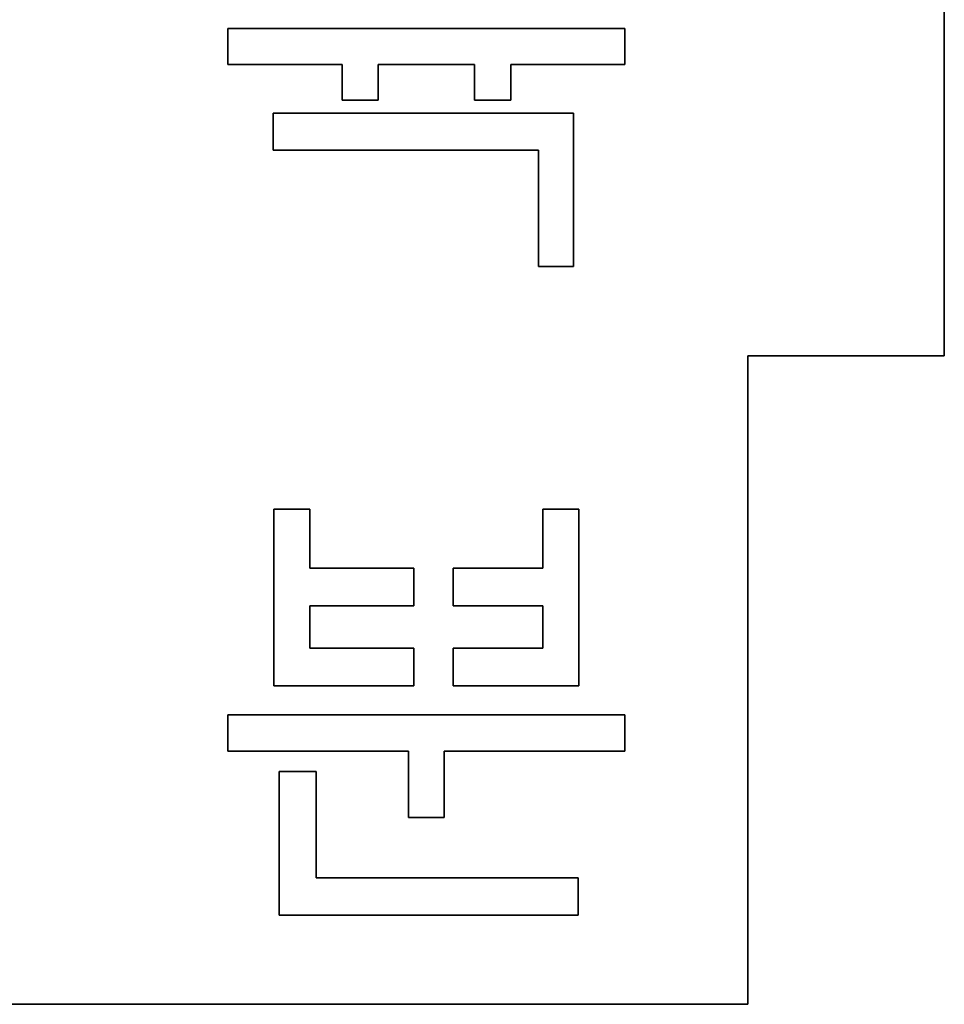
# Model space of a CAD drawing. Header units: inches. Extents: x 106 to 215, y -158 to -59.
# Tile 55 of 73: x 191 to 215, y -158 to -132. Entities that reach past the tile are written whole.
import ezdxf

# ---------------------------------------------------------------- set-up
doc = ezdxf.new("R2010")
doc.units = ezdxf.units.IN
doc.header["$MEASUREMENT"] = 0
doc.layers.add('_U+B808_U+C774_U+C5B4 1', color=7, linetype='Continuous')

# ---------------------------------------------------------------- blocks, each defined once
blk = doc.blocks.new('block 3395')
at = {"layer": '_U+B808_U+C774_U+C5B4 1', "color": 250, "lineweight": 25, "true_color": 0x333333}
for points in [[(198.722, -146.418), (198.722, -144.918)], [(198.722, -144.918), (198.722, -146.418)], [(198.722, -146.418), (198.722, -146.418)]]:
    blk.add_lwpolyline(points, dxfattribs=at)
blk = doc.blocks.new('block 3396')
at = {"layer": '_U+B808_U+C774_U+C5B4 1', "color": 250, "lineweight": 25, "true_color": 0x333333}
for points in [[(198.722, -146.418), (198.722, -144.918)], [(198.722, -144.918), (198.722, -144.918)], [(198.722, -144.918), (198.722, -146.418)]]:
    blk.add_lwpolyline(points, dxfattribs=at)
blk = doc.blocks.new('block 3397')
at = {"layer": '_U+B808_U+C774_U+C5B4 1', "color": 250, "lineweight": 25, "true_color": 0x333333}
for points in [[(198.722, -144.918), (197.808, -144.918)], [(197.808, -144.918), (198.722, -144.918)], [(198.722, -144.918), (198.722, -144.918)]]:
    blk.add_lwpolyline(points, dxfattribs=at)
blk = doc.blocks.new('block 3398')
at = {"layer": '_U+B808_U+C774_U+C5B4 1', "color": 250, "lineweight": 25, "true_color": 0x333333}
for points in [[(198.722, -144.918), (197.808, -144.918)], [(197.808, -144.918), (197.808, -144.918)], [(197.808, -144.918), (198.722, -144.918)]]:
    blk.add_lwpolyline(points, dxfattribs=at)
blk = doc.blocks.new('block 3399')
at = {"layer": '_U+B808_U+C774_U+C5B4 1', "color": 250, "lineweight": 25, "true_color": 0x333333}
for points in [[(197.808, -144.918), (197.808, -149.418)], [(197.808, -149.418), (197.808, -144.918)], [(197.808, -144.918), (197.808, -144.918)]]:
    blk.add_lwpolyline(points, dxfattribs=at)
blk = doc.blocks.new('block 3400')
at = {"layer": '_U+B808_U+C774_U+C5B4 1', "color": 250, "lineweight": 25, "true_color": 0x333333}
for points in [[(197.808, -144.918), (197.808, -149.418)], [(197.808, -149.418), (197.808, -144.918)], [(197.808, -149.418), (197.808, -149.418)]]:
    blk.add_lwpolyline(points, dxfattribs=at)
blk = doc.blocks.new('block 3401')
at = {"layer": '_U+B808_U+C774_U+C5B4 1', "color": 250, "lineweight": 25, "true_color": 0x333333}
for points in [[(197.808, -149.418), (201.366, -149.418)], [(201.366, -149.418), (197.808, -149.418)], [(197.808, -149.418), (197.808, -149.418)]]:
    blk.add_lwpolyline(points, dxfattribs=at)
blk = doc.blocks.new('block 3402')
at = {"layer": '_U+B808_U+C774_U+C5B4 1', "color": 250, "lineweight": 25, "true_color": 0x333333}
for points in [[(197.808, -149.418), (201.366, -149.418)], [(201.366, -149.418), (197.808, -149.418)], [(201.366, -149.418), (201.366, -149.418)]]:
    blk.add_lwpolyline(points, dxfattribs=at)
blk = doc.blocks.new('block 3403')
at = {"layer": '_U+B808_U+C774_U+C5B4 1', "color": 250, "lineweight": 25, "true_color": 0x333333}
for points in [[(201.366, -149.418), (201.366, -148.457)], [(201.366, -148.457), (201.366, -149.418)], [(201.366, -149.418), (201.366, -149.418)]]:
    blk.add_lwpolyline(points, dxfattribs=at)
blk = doc.blocks.new('block 3404')
at = {"layer": '_U+B808_U+C774_U+C5B4 1', "color": 250, "lineweight": 25, "true_color": 0x333333}
for points in [[(201.366, -149.418), (201.366, -148.457)], [(201.366, -148.457), (201.366, -148.457)], [(201.366, -148.457), (201.366, -149.418)]]:
    blk.add_lwpolyline(points, dxfattribs=at)
blk = doc.blocks.new('block 3405')
at = {"layer": '_U+B808_U+C774_U+C5B4 1', "color": 250, "lineweight": 25, "true_color": 0x333333}
for points in [[(205.566, -149.418), (205.566, -144.918)], [(205.566, -144.918), (205.566, -149.418)], [(205.566, -149.418), (205.566, -149.418)]]:
    blk.add_lwpolyline(points, dxfattribs=at)
blk = doc.blocks.new('block 3406')
at = {"layer": '_U+B808_U+C774_U+C5B4 1', "color": 250, "lineweight": 25, "true_color": 0x333333}
for points in [[(205.566, -149.418), (205.566, -144.918)], [(205.566, -144.918), (205.566, -144.918)], [(205.566, -144.918), (205.566, -149.418)]]:
    blk.add_lwpolyline(points, dxfattribs=at)
blk = doc.blocks.new('block 3407')
at = {"layer": '_U+B808_U+C774_U+C5B4 1', "color": 250, "lineweight": 25, "true_color": 0x333333}
for points in [[(205.566, -144.918), (204.652, -144.918)], [(204.652, -144.918), (205.566, -144.918)], [(205.566, -144.918), (205.566, -144.918)]]:
    blk.add_lwpolyline(points, dxfattribs=at)
blk = doc.blocks.new('block 3408')
at = {"layer": '_U+B808_U+C774_U+C5B4 1', "color": 250, "lineweight": 25, "true_color": 0x333333}
for points in [[(205.566, -144.918), (204.652, -144.918)], [(204.652, -144.918), (204.652, -144.918)], [(204.652, -144.918), (205.566, -144.918)]]:
    blk.add_lwpolyline(points, dxfattribs=at)
blk = doc.blocks.new('block 3409')
at = {"layer": '_U+B808_U+C774_U+C5B4 1', "color": 250, "lineweight": 25, "true_color": 0x333333}
for points in [[(204.652, -144.918), (204.652, -146.418)], [(204.652, -146.418), (204.652, -144.918)], [(204.652, -144.918), (204.652, -144.918)]]:
    blk.add_lwpolyline(points, dxfattribs=at)
blk = doc.blocks.new('block 3410')
at = {"layer": '_U+B808_U+C774_U+C5B4 1', "color": 250, "lineweight": 25, "true_color": 0x333333}
for points in [[(204.652, -144.918), (204.652, -146.418)], [(204.652, -146.418), (204.652, -144.918)], [(204.652, -146.418), (204.652, -146.418)]]:
    blk.add_lwpolyline(points, dxfattribs=at)
blk = doc.blocks.new('block 3411')
at = {"layer": '_U+B808_U+C774_U+C5B4 1', "color": 250, "lineweight": 25, "true_color": 0x333333}
for points in [[(204.652, -146.418), (202.366, -146.418)], [(202.366, -146.418), (204.652, -146.418)], [(204.652, -146.418), (204.652, -146.418)]]:
    blk.add_lwpolyline(points, dxfattribs=at)
blk = doc.blocks.new('block 3412')
at = {"layer": '_U+B808_U+C774_U+C5B4 1', "color": 250, "lineweight": 25, "true_color": 0x333333}
for points in [[(204.652, -146.418), (202.366, -146.418)], [(202.366, -146.418), (202.366, -146.418)], [(202.366, -146.418), (204.652, -146.418)]]:
    blk.add_lwpolyline(points, dxfattribs=at)
blk = doc.blocks.new('block 3413')
at = {"layer": '_U+B808_U+C774_U+C5B4 1', "color": 250, "lineweight": 25, "true_color": 0x333333}
for points in [[(202.366, -146.418), (202.366, -147.379)], [(202.366, -147.379), (202.366, -146.418)], [(202.366, -146.418), (202.366, -146.418)]]:
    blk.add_lwpolyline(points, dxfattribs=at)
blk = doc.blocks.new('block 3414')
at = {"layer": '_U+B808_U+C774_U+C5B4 1', "color": 250, "lineweight": 25, "true_color": 0x333333}
for points in [[(202.366, -146.418), (202.366, -147.379)], [(202.366, -147.379), (202.366, -146.418)], [(202.366, -147.379), (202.366, -147.379)]]:
    blk.add_lwpolyline(points, dxfattribs=at)
blk = doc.blocks.new('block 3447')
at = {"layer": '_U+B808_U+C774_U+C5B4 1', "color": 250, "lineweight": 25, "true_color": 0x333333}
for points in [[(202.144, -152.764), (202.144, -151.076)], [(202.144, -151.076), (202.144, -152.764)], [(202.144, -152.764), (202.144, -152.764)]]:
    blk.add_lwpolyline(points, dxfattribs=at)
blk = doc.blocks.new('block 3448')
at = {"layer": '_U+B808_U+C774_U+C5B4 1', "color": 250, "lineweight": 25, "true_color": 0x333333}
for points in [[(202.144, -152.764), (202.144, -151.076)], [(202.144, -151.076), (202.144, -151.076)], [(202.144, -151.076), (202.144, -152.764)]]:
    blk.add_lwpolyline(points, dxfattribs=at)
blk = doc.blocks.new('block 3546')
at = {"layer": '_U+B808_U+C774_U+C5B4 1', "color": 250, "lineweight": 25, "true_color": 0x333333}
for points in [[(197.943, -155.248), (205.548, -155.248)], [(205.548, -155.248), (197.943, -155.248)], [(197.943, -155.248), (197.943, -155.248)]]:
    blk.add_lwpolyline(points, dxfattribs=at)
blk = doc.blocks.new('block 3547')
at = {"layer": '_U+B808_U+C774_U+C5B4 1', "color": 250, "lineweight": 25, "true_color": 0x333333}
for points in [[(197.943, -155.248), (205.548, -155.248)], [(205.548, -155.248), (197.943, -155.248)], [(205.548, -155.248), (205.548, -155.248)]]:
    blk.add_lwpolyline(points, dxfattribs=at)
blk = doc.blocks.new('block 3548')
at = {"layer": '_U+B808_U+C774_U+C5B4 1', "color": 250, "lineweight": 25, "true_color": 0x333333}
for points in [[(205.548, -155.248), (205.548, -154.299)], [(205.548, -154.299), (205.548, -155.248)], [(205.548, -155.248), (205.548, -155.248)]]:
    blk.add_lwpolyline(points, dxfattribs=at)
blk = doc.blocks.new('block 3549')
at = {"layer": '_U+B808_U+C774_U+C5B4 1', "color": 250, "lineweight": 25, "true_color": 0x333333}
for points in [[(205.548, -155.248), (205.548, -154.299)], [(205.548, -154.299), (205.548, -154.299)], [(205.548, -154.299), (205.548, -155.248)]]:
    blk.add_lwpolyline(points, dxfattribs=at)
blk = doc.blocks.new('block 3550')
at = {"layer": '_U+B808_U+C774_U+C5B4 1', "color": 250, "lineweight": 25, "true_color": 0x333333}
for points in [[(205.548, -154.299), (198.88, -154.299)], [(198.88, -154.299), (205.548, -154.299)], [(205.548, -154.299), (205.548, -154.299)]]:
    blk.add_lwpolyline(points, dxfattribs=at)
blk = doc.blocks.new('block 3551')
at = {"layer": '_U+B808_U+C774_U+C5B4 1', "color": 250, "lineweight": 25, "true_color": 0x333333}
for points in [[(205.548, -154.299), (198.88, -154.299)], [(198.88, -154.299), (198.88, -154.299)], [(198.88, -154.299), (205.548, -154.299)]]:
    blk.add_lwpolyline(points, dxfattribs=at)
blk = doc.blocks.new('block 3744')
at = {"layer": '_U+B808_U+C774_U+C5B4 1', "color": 250, "lineweight": 25, "true_color": 0x333333}
for points in [[(201.366, -146.418), (198.722, -146.418)], [(198.722, -146.418), (201.366, -146.418)], [(201.366, -146.418), (201.366, -146.418)]]:
    blk.add_lwpolyline(points, dxfattribs=at)
blk = doc.blocks.new('block 3745')
at = {"layer": '_U+B808_U+C774_U+C5B4 1', "color": 250, "lineweight": 25, "true_color": 0x333333}
for points in [[(201.366, -146.418), (198.722, -146.418)], [(198.722, -146.418), (198.722, -146.418)], [(198.722, -146.418), (201.366, -146.418)]]:
    blk.add_lwpolyline(points, dxfattribs=at)
blk = doc.blocks.new('block 3746')
at = {"layer": '_U+B808_U+C774_U+C5B4 1', "color": 250, "lineweight": 25, "true_color": 0x333333}
for points in [[(202.366, -149.418), (205.566, -149.418)], [(205.566, -149.418), (202.366, -149.418)], [(202.366, -149.418), (202.366, -149.418)]]:
    blk.add_lwpolyline(points, dxfattribs=at)
blk = doc.blocks.new('block 3747')
at = {"layer": '_U+B808_U+C774_U+C5B4 1', "color": 250, "lineweight": 25, "true_color": 0x333333}
for points in [[(202.366, -149.418), (205.566, -149.418)], [(205.566, -149.418), (202.366, -149.418)], [(205.566, -149.418), (205.566, -149.418)]]:
    blk.add_lwpolyline(points, dxfattribs=at)
blk = doc.blocks.new('block 3748')
at = {"layer": '_U+B808_U+C774_U+C5B4 1', "color": 250, "lineweight": 25, "true_color": 0x333333}
for points in [[(196.636, -150.15), (196.636, -151.076)], [(196.636, -151.076), (196.636, -150.15)], [(196.636, -150.15), (196.636, -150.15)]]:
    blk.add_lwpolyline(points, dxfattribs=at)
blk = doc.blocks.new('block 3749')
at = {"layer": '_U+B808_U+C774_U+C5B4 1', "color": 250, "lineweight": 25, "true_color": 0x333333}
for points in [[(196.636, -150.15), (196.636, -151.076)], [(196.636, -151.076), (196.636, -150.15)], [(196.636, -151.076), (196.636, -151.076)]]:
    blk.add_lwpolyline(points, dxfattribs=at)
blk = doc.blocks.new('block 3750')
at = {"layer": '_U+B808_U+C774_U+C5B4 1', "color": 250, "lineweight": 25, "true_color": 0x333333}
for points in [[(196.636, -151.076), (201.23, -151.076)], [(201.23, -151.076), (196.636, -151.076)], [(196.636, -151.076), (196.636, -151.076)]]:
    blk.add_lwpolyline(points, dxfattribs=at)
blk = doc.blocks.new('block 3751')
at = {"layer": '_U+B808_U+C774_U+C5B4 1', "color": 250, "lineweight": 25, "true_color": 0x333333}
for points in [[(196.636, -151.076), (201.23, -151.076)], [(201.23, -151.076), (196.636, -151.076)], [(201.23, -151.076), (201.23, -151.076)]]:
    blk.add_lwpolyline(points, dxfattribs=at)
blk = doc.blocks.new('block 3752')
at = {"layer": '_U+B808_U+C774_U+C5B4 1', "color": 250, "lineweight": 25, "true_color": 0x333333}
for points in [[(201.23, -151.076), (201.23, -152.764)], [(201.23, -152.764), (201.23, -151.076)], [(201.23, -151.076), (201.23, -151.076)]]:
    blk.add_lwpolyline(points, dxfattribs=at)
blk = doc.blocks.new('block 3753')
at = {"layer": '_U+B808_U+C774_U+C5B4 1', "color": 250, "lineweight": 25, "true_color": 0x333333}
for points in [[(201.23, -151.076), (201.23, -152.764)], [(201.23, -152.764), (201.23, -151.076)], [(201.23, -152.764), (201.23, -152.764)]]:
    blk.add_lwpolyline(points, dxfattribs=at)
blk = doc.blocks.new('block 3754')
at = {"layer": '_U+B808_U+C774_U+C5B4 1', "color": 250, "lineweight": 25, "true_color": 0x333333}
for points in [[(201.23, -152.764), (202.144, -152.764)], [(202.144, -152.764), (201.23, -152.764)], [(201.23, -152.764), (201.23, -152.764)]]:
    blk.add_lwpolyline(points, dxfattribs=at)
blk = doc.blocks.new('block 3755')
at = {"layer": '_U+B808_U+C774_U+C5B4 1', "color": 250, "lineweight": 25, "true_color": 0x333333}
for points in [[(201.23, -152.764), (202.144, -152.764)], [(202.144, -152.764), (201.23, -152.764)], [(202.144, -152.764), (202.144, -152.764)]]:
    blk.add_lwpolyline(points, dxfattribs=at)
blk = doc.blocks.new('block 3856')
at = {"layer": '_U+B808_U+C774_U+C5B4 1', "color": 250, "lineweight": 25, "true_color": 0x333333}
for points in [[(198.88, -154.299), (198.88, -151.592)], [(198.88, -151.592), (198.88, -154.299)], [(198.88, -154.299), (198.88, -154.299)]]:
    blk.add_lwpolyline(points, dxfattribs=at)
blk = doc.blocks.new('block 3857')
at = {"layer": '_U+B808_U+C774_U+C5B4 1', "color": 250, "lineweight": 25, "true_color": 0x333333}
for points in [[(198.88, -154.299), (198.88, -151.592)], [(198.88, -151.592), (198.88, -151.592)], [(198.88, -151.592), (198.88, -154.299)]]:
    blk.add_lwpolyline(points, dxfattribs=at)
blk = doc.blocks.new('block 3858')
at = {"layer": '_U+B808_U+C774_U+C5B4 1', "color": 250, "lineweight": 25, "true_color": 0x333333}
for points in [[(198.88, -151.592), (197.943, -151.592)], [(197.943, -151.592), (198.88, -151.592)], [(198.88, -151.592), (198.88, -151.592)]]:
    blk.add_lwpolyline(points, dxfattribs=at)
blk = doc.blocks.new('block 3859')
at = {"layer": '_U+B808_U+C774_U+C5B4 1', "color": 250, "lineweight": 25, "true_color": 0x333333}
for points in [[(198.88, -151.592), (197.943, -151.592)], [(197.943, -151.592), (197.943, -151.592)], [(197.943, -151.592), (198.88, -151.592)]]:
    blk.add_lwpolyline(points, dxfattribs=at)
blk = doc.blocks.new('block 3860')
at = {"layer": '_U+B808_U+C774_U+C5B4 1', "color": 250, "lineweight": 25, "true_color": 0x333333}
for points in [[(197.943, -151.592), (197.943, -155.248)], [(197.943, -155.248), (197.943, -151.592)], [(197.943, -151.592), (197.943, -151.592)]]:
    blk.add_lwpolyline(points, dxfattribs=at)
blk = doc.blocks.new('block 3861')
at = {"layer": '_U+B808_U+C774_U+C5B4 1', "color": 250, "lineweight": 25, "true_color": 0x333333}
for points in [[(197.943, -151.592), (197.943, -155.248)], [(197.943, -155.248), (197.943, -151.592)], [(197.943, -155.248), (197.943, -155.248)]]:
    blk.add_lwpolyline(points, dxfattribs=at)
blk = doc.blocks.new('block 3903')
at = {"layer": '_U+B808_U+C774_U+C5B4 1', "color": 250, "lineweight": 25, "true_color": 0x333333}
for points in [[(202.366, -148.457), (202.366, -149.418)], [(202.366, -149.418), (202.366, -148.457)], [(202.366, -148.457), (202.366, -148.457)]]:
    blk.add_lwpolyline(points, dxfattribs=at)
blk = doc.blocks.new('block 3904')
at = {"layer": '_U+B808_U+C774_U+C5B4 1', "color": 250, "lineweight": 25, "true_color": 0x333333}
for points in [[(202.366, -148.457), (202.366, -149.418)], [(202.366, -149.418), (202.366, -148.457)], [(202.366, -149.418), (202.366, -149.418)]]:
    blk.add_lwpolyline(points, dxfattribs=at)
blk = doc.blocks.new('block 3905')
at = {"layer": '_U+B808_U+C774_U+C5B4 1', "color": 250, "lineweight": 25, "true_color": 0x333333}
for points in [[(201.366, -147.379), (201.366, -146.418)], [(201.366, -146.418), (201.366, -147.379)], [(201.366, -147.379), (201.366, -147.379)]]:
    blk.add_lwpolyline(points, dxfattribs=at)
blk = doc.blocks.new('block 3906')
at = {"layer": '_U+B808_U+C774_U+C5B4 1', "color": 250, "lineweight": 25, "true_color": 0x333333}
for points in [[(201.366, -147.379), (201.366, -146.418)], [(201.366, -146.418), (201.366, -146.418)], [(201.366, -146.418), (201.366, -147.379)]]:
    blk.add_lwpolyline(points, dxfattribs=at)
blk = doc.blocks.new('block 3907')
at = {"layer": '_U+B808_U+C774_U+C5B4 1', "color": 250, "lineweight": 25, "true_color": 0x333333}
for points in [[(198.722, -147.379), (201.366, -147.379)], [(201.366, -147.379), (198.722, -147.379)], [(198.722, -147.379), (198.722, -147.379)]]:
    blk.add_lwpolyline(points, dxfattribs=at)
blk = doc.blocks.new('block 3908')
at = {"layer": '_U+B808_U+C774_U+C5B4 1', "color": 250, "lineweight": 25, "true_color": 0x333333}
for points in [[(198.722, -147.379), (201.366, -147.379)], [(201.366, -147.379), (198.722, -147.379)], [(201.366, -147.379), (201.366, -147.379)]]:
    blk.add_lwpolyline(points, dxfattribs=at)
blk = doc.blocks.new('block 3909')
at = {"layer": '_U+B808_U+C774_U+C5B4 1', "color": 250, "lineweight": 25, "true_color": 0x333333}
for points in [[(198.722, -148.457), (198.722, -147.379)], [(198.722, -147.379), (198.722, -148.457)], [(198.722, -148.457), (198.722, -148.457)]]:
    blk.add_lwpolyline(points, dxfattribs=at)
blk = doc.blocks.new('block 3910')
at = {"layer": '_U+B808_U+C774_U+C5B4 1', "color": 250, "lineweight": 25, "true_color": 0x333333}
for points in [[(198.722, -148.457), (198.722, -147.379)], [(198.722, -147.379), (198.722, -147.379)], [(198.722, -147.379), (198.722, -148.457)]]:
    blk.add_lwpolyline(points, dxfattribs=at)
blk = doc.blocks.new('block 3911')
at = {"layer": '_U+B808_U+C774_U+C5B4 1', "color": 250, "lineweight": 25, "true_color": 0x333333}
for points in [[(204.652, -147.379), (204.652, -148.457)], [(204.652, -148.457), (204.652, -147.379)], [(204.652, -147.379), (204.652, -147.379)]]:
    blk.add_lwpolyline(points, dxfattribs=at)
blk = doc.blocks.new('block 3912')
at = {"layer": '_U+B808_U+C774_U+C5B4 1', "color": 250, "lineweight": 25, "true_color": 0x333333}
for points in [[(204.652, -147.379), (204.652, -148.457)], [(204.652, -148.457), (204.652, -147.379)], [(204.652, -148.457), (204.652, -148.457)]]:
    blk.add_lwpolyline(points, dxfattribs=at)
blk = doc.blocks.new('block 3913')
at = {"layer": '_U+B808_U+C774_U+C5B4 1', "color": 250, "lineweight": 25, "true_color": 0x333333}
for points in [[(202.366, -147.379), (204.652, -147.379)], [(204.652, -147.379), (202.366, -147.379)], [(202.366, -147.379), (202.366, -147.379)]]:
    blk.add_lwpolyline(points, dxfattribs=at)
blk = doc.blocks.new('block 3914')
at = {"layer": '_U+B808_U+C774_U+C5B4 1', "color": 250, "lineweight": 25, "true_color": 0x333333}
for points in [[(202.366, -147.379), (204.652, -147.379)], [(204.652, -147.379), (202.366, -147.379)], [(204.652, -147.379), (204.652, -147.379)]]:
    blk.add_lwpolyline(points, dxfattribs=at)
blk = doc.blocks.new('block 3915')
at = {"layer": '_U+B808_U+C774_U+C5B4 1', "color": 250, "lineweight": 25, "true_color": 0x333333}
for points in [[(201.366, -148.457), (198.722, -148.457)], [(198.722, -148.457), (201.366, -148.457)], [(201.366, -148.457), (201.366, -148.457)]]:
    blk.add_lwpolyline(points, dxfattribs=at)
blk = doc.blocks.new('block 3916')
at = {"layer": '_U+B808_U+C774_U+C5B4 1', "color": 250, "lineweight": 25, "true_color": 0x333333}
for points in [[(201.366, -148.457), (198.722, -148.457)], [(198.722, -148.457), (198.722, -148.457)], [(198.722, -148.457), (201.366, -148.457)]]:
    blk.add_lwpolyline(points, dxfattribs=at)
blk = doc.blocks.new('block 3917')
at = {"layer": '_U+B808_U+C774_U+C5B4 1', "color": 250, "lineweight": 25, "true_color": 0x333333}
for points in [[(204.652, -148.457), (202.366, -148.457)], [(202.366, -148.457), (204.652, -148.457)], [(204.652, -148.457), (204.652, -148.457)]]:
    blk.add_lwpolyline(points, dxfattribs=at)
blk = doc.blocks.new('block 3918')
at = {"layer": '_U+B808_U+C774_U+C5B4 1', "color": 250, "lineweight": 25, "true_color": 0x333333}
for points in [[(204.652, -148.457), (202.366, -148.457)], [(202.366, -148.457), (202.366, -148.457)], [(202.366, -148.457), (204.652, -148.457)]]:
    blk.add_lwpolyline(points, dxfattribs=at)
blk = doc.blocks.new('block 4074')
at = {"layer": '_U+B808_U+C774_U+C5B4 1', "color": 250, "lineweight": 25, "true_color": 0x333333}
for points in [[(202.912, -133.609), (202.912, -134.512)], [(202.912, -134.512), (202.912, -133.609)], [(202.912, -133.609), (202.912, -133.609)]]:
    blk.add_lwpolyline(points, dxfattribs=at)
blk = doc.blocks.new('block 4075')
at = {"layer": '_U+B808_U+C774_U+C5B4 1', "color": 250, "lineweight": 25, "true_color": 0x333333}
for points in [[(202.912, -133.609), (202.912, -134.512)], [(202.912, -134.512), (202.912, -133.609)], [(202.912, -134.512), (202.912, -134.512)]]:
    blk.add_lwpolyline(points, dxfattribs=at)
blk = doc.blocks.new('block 4076')
at = {"layer": '_U+B808_U+C774_U+C5B4 1', "color": 250, "lineweight": 25, "true_color": 0x333333}
for points in [[(202.912, -134.512), (203.837, -134.512)], [(203.837, -134.512), (202.912, -134.512)], [(202.912, -134.512), (202.912, -134.512)]]:
    blk.add_lwpolyline(points, dxfattribs=at)
blk = doc.blocks.new('block 4077')
at = {"layer": '_U+B808_U+C774_U+C5B4 1', "color": 250, "lineweight": 25, "true_color": 0x333333}
for points in [[(202.912, -134.512), (203.837, -134.512)], [(203.837, -134.512), (202.912, -134.512)], [(203.837, -134.512), (203.837, -134.512)]]:
    blk.add_lwpolyline(points, dxfattribs=at)
blk = doc.blocks.new('block 4078')
at = {"layer": '_U+B808_U+C774_U+C5B4 1', "color": 250, "lineweight": 25, "true_color": 0x333333}
for points in [[(203.837, -134.512), (203.837, -133.609)], [(203.837, -133.609), (203.837, -134.512)], [(203.837, -134.512), (203.837, -134.512)]]:
    blk.add_lwpolyline(points, dxfattribs=at)
blk = doc.blocks.new('block 4079')
at = {"layer": '_U+B808_U+C774_U+C5B4 1', "color": 250, "lineweight": 25, "true_color": 0x333333}
for points in [[(203.837, -134.512), (203.837, -133.609)], [(203.837, -133.609), (203.837, -133.609)], [(203.837, -133.609), (203.837, -134.512)]]:
    blk.add_lwpolyline(points, dxfattribs=at)
blk = doc.blocks.new('block 4080')
at = {"layer": '_U+B808_U+C774_U+C5B4 1', "color": 250, "lineweight": 25, "true_color": 0x333333}
for points in [[(203.837, -133.609), (206.738, -133.609)], [(206.738, -133.609), (203.837, -133.609)], [(203.837, -133.609), (203.837, -133.609)]]:
    blk.add_lwpolyline(points, dxfattribs=at)
blk = doc.blocks.new('block 4081')
at = {"layer": '_U+B808_U+C774_U+C5B4 1', "color": 250, "lineweight": 25, "true_color": 0x333333}
for points in [[(203.837, -133.609), (206.738, -133.609)], [(206.738, -133.609), (203.837, -133.609)], [(206.738, -133.609), (206.738, -133.609)]]:
    blk.add_lwpolyline(points, dxfattribs=at)
blk = doc.blocks.new('block 4082')
at = {"layer": '_U+B808_U+C774_U+C5B4 1', "color": 250, "lineweight": 25, "true_color": 0x333333}
for points in [[(206.738, -133.609), (206.738, -132.689)], [(206.738, -132.689), (206.738, -133.609)], [(206.738, -133.609), (206.738, -133.609)]]:
    blk.add_lwpolyline(points, dxfattribs=at)
blk = doc.blocks.new('block 4083')
at = {"layer": '_U+B808_U+C774_U+C5B4 1', "color": 250, "lineweight": 25, "true_color": 0x333333}
for points in [[(206.738, -133.609), (206.738, -132.689)], [(206.738, -132.689), (206.738, -132.689)], [(206.738, -132.689), (206.738, -133.609)]]:
    blk.add_lwpolyline(points, dxfattribs=at)
blk = doc.blocks.new('block 4084')
at = {"layer": '_U+B808_U+C774_U+C5B4 1', "color": 250, "lineweight": 25, "true_color": 0x333333}
for points in [[(206.738, -132.689), (196.636, -132.689)], [(196.636, -132.689), (206.738, -132.689)], [(206.738, -132.689), (206.738, -132.689)]]:
    blk.add_lwpolyline(points, dxfattribs=at)
blk = doc.blocks.new('block 4085')
at = {"layer": '_U+B808_U+C774_U+C5B4 1', "color": 250, "lineweight": 25, "true_color": 0x333333}
for points in [[(206.738, -132.689), (196.636, -132.689)], [(196.636, -132.689), (196.636, -132.689)], [(196.636, -132.689), (206.738, -132.689)]]:
    blk.add_lwpolyline(points, dxfattribs=at)
blk = doc.blocks.new('block 4092')
at = {"layer": '_U+B808_U+C774_U+C5B4 1', "color": 250, "lineweight": 25, "true_color": 0x333333}
for points in [[(202.144, -151.076), (206.738, -151.076)], [(206.738, -151.076), (202.144, -151.076)], [(202.144, -151.076), (202.144, -151.076)]]:
    blk.add_lwpolyline(points, dxfattribs=at)
blk = doc.blocks.new('block 4093')
at = {"layer": '_U+B808_U+C774_U+C5B4 1', "color": 250, "lineweight": 25, "true_color": 0x333333}
for points in [[(202.144, -151.076), (206.738, -151.076)], [(206.738, -151.076), (202.144, -151.076)], [(206.738, -151.076), (206.738, -151.076)]]:
    blk.add_lwpolyline(points, dxfattribs=at)
blk = doc.blocks.new('block 4094')
at = {"layer": '_U+B808_U+C774_U+C5B4 1', "color": 250, "lineweight": 25, "true_color": 0x333333}
for points in [[(206.738, -151.076), (206.738, -150.15)], [(206.738, -150.15), (206.738, -151.076)], [(206.738, -151.076), (206.738, -151.076)]]:
    blk.add_lwpolyline(points, dxfattribs=at)
blk = doc.blocks.new('block 4095')
at = {"layer": '_U+B808_U+C774_U+C5B4 1', "color": 250, "lineweight": 25, "true_color": 0x333333}
for points in [[(206.738, -151.076), (206.738, -150.15)], [(206.738, -150.15), (206.738, -150.15)], [(206.738, -150.15), (206.738, -151.076)]]:
    blk.add_lwpolyline(points, dxfattribs=at)
blk = doc.blocks.new('block 4096')
at = {"layer": '_U+B808_U+C774_U+C5B4 1', "color": 250, "lineweight": 25, "true_color": 0x333333}
for points in [[(206.738, -150.15), (196.636, -150.15)], [(196.636, -150.15), (206.738, -150.15)], [(206.738, -150.15), (206.738, -150.15)]]:
    blk.add_lwpolyline(points, dxfattribs=at)
blk = doc.blocks.new('block 4097')
at = {"layer": '_U+B808_U+C774_U+C5B4 1', "color": 250, "lineweight": 25, "true_color": 0x333333}
for points in [[(206.738, -150.15), (196.636, -150.15)], [(196.636, -150.15), (196.636, -150.15)], [(196.636, -150.15), (206.738, -150.15)]]:
    blk.add_lwpolyline(points, dxfattribs=at)
blk = doc.blocks.new('block 4227')
at = {"layer": '_U+B808_U+C774_U+C5B4 1', "color": 250, "lineweight": 25, "true_color": 0x333333}
for points in [[(214.866, -124.518), (214.866, -141.018)], [(214.866, -141.018), (214.866, -124.518)], [(214.866, -124.518), (214.866, -124.518)]]:
    blk.add_lwpolyline(points, dxfattribs=at)
blk = doc.blocks.new('block 4228')
at = {"layer": '_U+B808_U+C774_U+C5B4 1', "color": 250, "lineweight": 25, "true_color": 0x333333}
for points in [[(214.866, -124.518), (214.866, -141.018)], [(214.866, -141.018), (214.866, -124.518)], [(214.866, -141.018), (214.866, -141.018)]]:
    blk.add_lwpolyline(points, dxfattribs=at)
blk = doc.blocks.new('block 4229')
at = {"layer": '_U+B808_U+C774_U+C5B4 1', "color": 250, "lineweight": 25, "true_color": 0x333333}
for points in [[(214.866, -141.018), (209.866, -141.018)], [(209.866, -141.018), (214.866, -141.018)], [(214.866, -141.018), (214.866, -141.018)]]:
    blk.add_lwpolyline(points, dxfattribs=at)
blk = doc.blocks.new('block 4230')
at = {"layer": '_U+B808_U+C774_U+C5B4 1', "color": 250, "lineweight": 25, "true_color": 0x333333}
for points in [[(214.866, -141.018), (209.866, -141.018)], [(209.866, -141.018), (209.866, -141.018)], [(209.866, -141.018), (214.866, -141.018)]]:
    blk.add_lwpolyline(points, dxfattribs=at)
blk = doc.blocks.new('block 4231')
at = {"layer": '_U+B808_U+C774_U+C5B4 1', "color": 250, "lineweight": 25, "true_color": 0x333333}
for points in [[(209.866, -141.018), (209.866, -157.518)], [(209.866, -157.518), (209.866, -141.018)], [(209.866, -141.018), (209.866, -141.018)]]:
    blk.add_lwpolyline(points, dxfattribs=at)
blk = doc.blocks.new('block 4232')
at = {"layer": '_U+B808_U+C774_U+C5B4 1', "color": 250, "lineweight": 25, "true_color": 0x333333}
for points in [[(209.866, -141.018), (209.866, -157.518)], [(209.866, -157.518), (209.866, -141.018)], [(209.866, -157.518), (209.866, -157.518)]]:
    blk.add_lwpolyline(points, dxfattribs=at)
blk = doc.blocks.new('block 4233')
at = {"layer": '_U+B808_U+C774_U+C5B4 1', "color": 250, "lineweight": 25, "true_color": 0x333333}
for points in [[(209.866, -157.518), (110.866, -157.518)], [(110.866, -157.518), (209.866, -157.518)], [(209.866, -157.518), (209.866, -157.518)]]:
    blk.add_lwpolyline(points, dxfattribs=at)
blk = doc.blocks.new('block 4234')
at = {"layer": '_U+B808_U+C774_U+C5B4 1', "color": 250, "lineweight": 25, "true_color": 0x333333}
for points in [[(204.54, -135.783), (204.54, -138.748)], [(204.54, -138.748), (204.54, -135.783)], [(204.54, -135.783), (204.54, -135.783)]]:
    blk.add_lwpolyline(points, dxfattribs=at)
blk = doc.blocks.new('block 4235')
at = {"layer": '_U+B808_U+C774_U+C5B4 1', "color": 250, "lineweight": 25, "true_color": 0x333333}
for points in [[(204.54, -135.783), (204.54, -138.748)], [(204.54, -138.748), (204.54, -135.783)], [(204.54, -138.748), (204.54, -138.748)]]:
    blk.add_lwpolyline(points, dxfattribs=at)
blk = doc.blocks.new('block 4236')
at = {"layer": '_U+B808_U+C774_U+C5B4 1', "color": 250, "lineweight": 25, "true_color": 0x333333}
for points in [[(204.54, -138.748), (205.431, -138.748)], [(205.431, -138.748), (204.54, -138.748)], [(204.54, -138.748), (204.54, -138.748)]]:
    blk.add_lwpolyline(points, dxfattribs=at)
blk = doc.blocks.new('block 4237')
at = {"layer": '_U+B808_U+C774_U+C5B4 1', "color": 250, "lineweight": 25, "true_color": 0x333333}
for points in [[(204.54, -138.748), (205.431, -138.748)], [(205.431, -138.748), (204.54, -138.748)], [(205.431, -138.748), (205.431, -138.748)]]:
    blk.add_lwpolyline(points, dxfattribs=at)
blk = doc.blocks.new('block 4238')
at = {"layer": '_U+B808_U+C774_U+C5B4 1', "color": 250, "lineweight": 25, "true_color": 0x333333}
for points in [[(205.431, -138.748), (205.431, -134.846)], [(205.431, -134.846), (205.431, -138.748)], [(205.431, -138.748), (205.431, -138.748)]]:
    blk.add_lwpolyline(points, dxfattribs=at)
blk = doc.blocks.new('block 4239')
at = {"layer": '_U+B808_U+C774_U+C5B4 1', "color": 250, "lineweight": 25, "true_color": 0x333333}
for points in [[(205.431, -138.748), (205.431, -134.846)], [(205.431, -134.846), (205.431, -134.846)], [(205.431, -134.846), (205.431, -138.748)]]:
    blk.add_lwpolyline(points, dxfattribs=at)
blk = doc.blocks.new('block 4310')
at = {"layer": '_U+B808_U+C774_U+C5B4 1', "color": 250, "lineweight": 25, "true_color": 0x333333}
for points in [[(196.636, -132.689), (196.636, -133.609)], [(196.636, -133.609), (196.636, -132.689)], [(196.636, -132.689), (196.636, -132.689)]]:
    blk.add_lwpolyline(points, dxfattribs=at)
blk = doc.blocks.new('block 4311')
at = {"layer": '_U+B808_U+C774_U+C5B4 1', "color": 250, "lineweight": 25, "true_color": 0x333333}
for points in [[(196.636, -132.689), (196.636, -133.609)], [(196.636, -133.609), (196.636, -132.689)], [(196.636, -133.609), (196.636, -133.609)]]:
    blk.add_lwpolyline(points, dxfattribs=at)
blk = doc.blocks.new('block 4312')
at = {"layer": '_U+B808_U+C774_U+C5B4 1', "color": 250, "lineweight": 25, "true_color": 0x333333}
for points in [[(196.636, -133.609), (199.548, -133.609)], [(199.548, -133.609), (196.636, -133.609)], [(196.636, -133.609), (196.636, -133.609)]]:
    blk.add_lwpolyline(points, dxfattribs=at)
blk = doc.blocks.new('block 4313')
at = {"layer": '_U+B808_U+C774_U+C5B4 1', "color": 250, "lineweight": 25, "true_color": 0x333333}
for points in [[(196.636, -133.609), (199.548, -133.609)], [(199.548, -133.609), (196.636, -133.609)], [(199.548, -133.609), (199.548, -133.609)]]:
    blk.add_lwpolyline(points, dxfattribs=at)
blk = doc.blocks.new('block 4314')
at = {"layer": '_U+B808_U+C774_U+C5B4 1', "color": 250, "lineweight": 25, "true_color": 0x333333}
for points in [[(199.548, -133.609), (199.548, -134.512)], [(199.548, -134.512), (199.548, -133.609)], [(199.548, -133.609), (199.548, -133.609)]]:
    blk.add_lwpolyline(points, dxfattribs=at)
blk = doc.blocks.new('block 4315')
at = {"layer": '_U+B808_U+C774_U+C5B4 1', "color": 250, "lineweight": 25, "true_color": 0x333333}
for points in [[(199.548, -133.609), (199.548, -134.512)], [(199.548, -134.512), (199.548, -133.609)], [(199.548, -134.512), (199.548, -134.512)]]:
    blk.add_lwpolyline(points, dxfattribs=at)
blk = doc.blocks.new('block 4316')
at = {"layer": '_U+B808_U+C774_U+C5B4 1', "color": 250, "lineweight": 25, "true_color": 0x333333}
for points in [[(199.548, -134.512), (200.462, -134.512)], [(200.462, -134.512), (199.548, -134.512)], [(199.548, -134.512), (199.548, -134.512)]]:
    blk.add_lwpolyline(points, dxfattribs=at)
blk = doc.blocks.new('block 4317')
at = {"layer": '_U+B808_U+C774_U+C5B4 1', "color": 250, "lineweight": 25, "true_color": 0x333333}
for points in [[(199.548, -134.512), (200.462, -134.512)], [(200.462, -134.512), (199.548, -134.512)], [(200.462, -134.512), (200.462, -134.512)]]:
    blk.add_lwpolyline(points, dxfattribs=at)
blk = doc.blocks.new('block 4318')
at = {"layer": '_U+B808_U+C774_U+C5B4 1', "color": 250, "lineweight": 25, "true_color": 0x333333}
for points in [[(200.462, -134.512), (200.462, -133.609)], [(200.462, -133.609), (200.462, -134.512)], [(200.462, -134.512), (200.462, -134.512)]]:
    blk.add_lwpolyline(points, dxfattribs=at)
blk = doc.blocks.new('block 4319')
at = {"layer": '_U+B808_U+C774_U+C5B4 1', "color": 250, "lineweight": 25, "true_color": 0x333333}
for points in [[(200.462, -134.512), (200.462, -133.609)], [(200.462, -133.609), (200.462, -133.609)], [(200.462, -133.609), (200.462, -134.512)]]:
    blk.add_lwpolyline(points, dxfattribs=at)
blk = doc.blocks.new('block 4320')
at = {"layer": '_U+B808_U+C774_U+C5B4 1', "color": 250, "lineweight": 25, "true_color": 0x333333}
for points in [[(200.462, -133.609), (202.912, -133.609)], [(202.912, -133.609), (200.462, -133.609)], [(200.462, -133.609), (200.462, -133.609)]]:
    blk.add_lwpolyline(points, dxfattribs=at)
blk = doc.blocks.new('block 4321')
at = {"layer": '_U+B808_U+C774_U+C5B4 1', "color": 250, "lineweight": 25, "true_color": 0x333333}
for points in [[(200.462, -133.609), (202.912, -133.609)], [(202.912, -133.609), (200.462, -133.609)], [(202.912, -133.609), (202.912, -133.609)]]:
    blk.add_lwpolyline(points, dxfattribs=at)
blk = doc.blocks.new('block 4322')
at = {"layer": '_U+B808_U+C774_U+C5B4 1', "color": 250, "lineweight": 25, "true_color": 0x333333}
for points in [[(205.431, -134.846), (197.785, -134.846)], [(197.785, -134.846), (205.431, -134.846)], [(205.431, -134.846), (205.431, -134.846)]]:
    blk.add_lwpolyline(points, dxfattribs=at)
blk = doc.blocks.new('block 4323')
at = {"layer": '_U+B808_U+C774_U+C5B4 1', "color": 250, "lineweight": 25, "true_color": 0x333333}
for points in [[(205.431, -134.846), (197.785, -134.846)], [(197.785, -134.846), (197.785, -134.846)], [(197.785, -134.846), (205.431, -134.846)]]:
    blk.add_lwpolyline(points, dxfattribs=at)
blk = doc.blocks.new('block 4324')
at = {"layer": '_U+B808_U+C774_U+C5B4 1', "color": 250, "lineweight": 25, "true_color": 0x333333}
for points in [[(197.785, -134.846), (197.785, -135.783)], [(197.785, -135.783), (197.785, -134.846)], [(197.785, -134.846), (197.785, -134.846)]]:
    blk.add_lwpolyline(points, dxfattribs=at)
blk = doc.blocks.new('block 4325')
at = {"layer": '_U+B808_U+C774_U+C5B4 1', "color": 250, "lineweight": 25, "true_color": 0x333333}
for points in [[(197.785, -134.846), (197.785, -135.783)], [(197.785, -135.783), (197.785, -134.846)], [(197.785, -135.783), (197.785, -135.783)]]:
    blk.add_lwpolyline(points, dxfattribs=at)
blk = doc.blocks.new('block 4326')
at = {"layer": '_U+B808_U+C774_U+C5B4 1', "color": 250, "lineweight": 25, "true_color": 0x333333}
for points in [[(197.785, -135.783), (204.54, -135.783)], [(204.54, -135.783), (197.785, -135.783)], [(197.785, -135.783), (197.785, -135.783)]]:
    blk.add_lwpolyline(points, dxfattribs=at)
blk = doc.blocks.new('block 4327')
at = {"layer": '_U+B808_U+C774_U+C5B4 1', "color": 250, "lineweight": 25, "true_color": 0x333333}
for points in [[(197.785, -135.783), (204.54, -135.783)], [(204.54, -135.783), (197.785, -135.783)], [(204.54, -135.783), (204.54, -135.783)]]:
    blk.add_lwpolyline(points, dxfattribs=at)
blk = doc.blocks.new('block 2')
at = {"layer": '_U+B808_U+C774_U+C5B4 1'}
for name in ['block 4227', 'block 4228', 'block 4084', 'block 4085', 'block 4310', 'block 4311', 'block 4082', 'block 4083', 'block 4312', 'block 4313', 'block 4314', 'block 4315', 'block 4318', 'block 4319', 'block 4320', 'block 4321', 'block 4074', 'block 4075', 'block 4078', 'block 4079', 'block 4080', 'block 4081', 'block 4316', 'block 4317', 'block 4076', 'block 4077', 'block 4322', 'block 4323', 'block 4324', 'block 4325', 'block 4238', 'block 4239', 'block 4326', 'block 4327', 'block 4234', 'block 4235', 'block 4236', 'block 4237', 'block 4229', 'block 4230', 'block 4231', 'block 4232', 'block 3397', 'block 3398', 'block 3399', 'block 3400', 'block 3395', 'block 3396', 'block 3407', 'block 3408', 'block 3409', 'block 3410', 'block 3405', 'block 3406', 'block 3744', 'block 3745', 'block 3905', 'block 3906', 'block 3411', 'block 3412', 'block 3413', 'block 3414', 'block 3907', 'block 3908', 'block 3909', 'block 3910', 'block 3913', 'block 3914', 'block 3911', 'block 3912', 'block 3915', 'block 3916', 'block 3403', 'block 3404', 'block 3903', 'block 3904', 'block 3917', 'block 3918', 'block 3401', 'block 3402', 'block 3746', 'block 3747', 'block 3748', 'block 3749', 'block 4096', 'block 4097', 'block 4094', 'block 4095', 'block 3750', 'block 3751', 'block 3752', 'block 3753', 'block 3447', 'block 3448', 'block 4092', 'block 4093', 'block 3858', 'block 3859', 'block 3860', 'block 3861', 'block 3856', 'block 3857', 'block 3754', 'block 3755', 'block 3550', 'block 3551', 'block 3548', 'block 3549', 'block 3546', 'block 3547', 'block 4233']:
    blk.add_blockref(name, (0, 0), dxfattribs=at)

msp = doc.modelspace()

# ---------------------------------------------------------------- block references
at = {"layer": '_U+B808_U+C774_U+C5B4 1'}
msp.add_blockref('block 2', (0, 0), dxfattribs=at)

doc.saveas('drawing.dxf')
